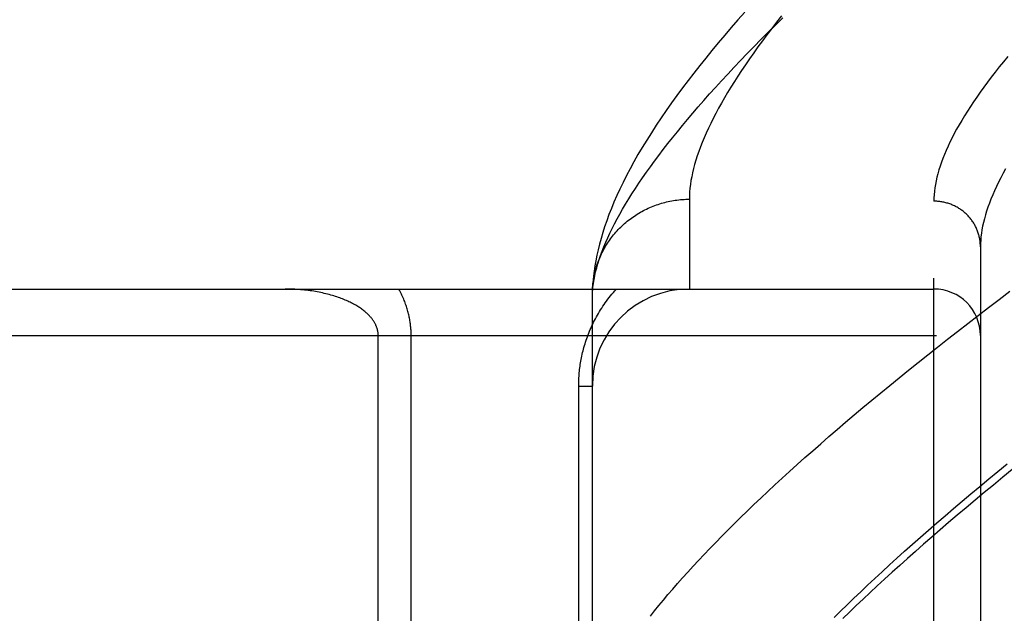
# Model space of a CAD drawing. Header units: inches. Extents: x 0 to 193, y 0 to 125.
# Tile 207 of 256: x 85.93 to 86.565, y 86.582 to 86.964. Entities that reach past the tile are written whole.
import ezdxf

# ---------------------------------------------------------------- set-up
doc = ezdxf.new("R2010")
doc.units = ezdxf.units.IN
doc.header["$LTSCALE"] = 10.635988
doc.header["$MEASUREMENT"] = 0
doc.linetypes.add('HIDDEN', pattern=[0.2, 0.1, -0.1])
doc.layers.add('RIGHTHAND_DOOR_ASSEMBLY', color=7, linetype='CONTINUOUS')

msp = doc.modelspace()

# ---------------------------------------------------------------- linework, layer by layer
at = {"layer": 'RIGHTHAND_DOOR_ASSEMBLY', "color": 8, "linetype": 'HIDDEN'}
for p, q in [((86.36162, 86.84846), (86.36162, 86.79065)), ((86.51912, 85.73408), (86.51912, 86.84722)), ((86.54912, 86.81783), (86.54912, 85.76347)), ((85.45712, 86.79065), (86.51912, 86.79065)), ((86.29912, 86.78727), (86.29917, 86.78966)), ((86.29912, 86.4469), (86.29912, 86.78727)), ((85.45712, 86.76065), (86.54912, 86.76065)), ((86.16119, 86.51202), (86.16119, 86.76065)), ((86.18241, 86.48863), (86.18241, 86.76065)), ((86.29033, 86.72815), (86.29912, 86.72815)), ((86.29033, 86.4469), (86.29033, 86.72815))]:
    msp.add_line(p, q, dxfattribs=at)
for points in [[(86.29912, 86.78727), (86.29926, 86.78956), (86.29948, 86.7919), (86.2998, 86.79429), (86.3002, 86.79672), (86.30068, 86.7992), (86.30126, 86.80173), (86.30192, 86.8043), (86.30267, 86.80693), (86.30351, 86.80959), (86.30444, 86.81231), (86.30546, 86.81507), (86.30656, 86.81789), (86.30776, 86.82075), (86.30904, 86.82365), (86.31042, 86.82661), (86.31188, 86.82961), (86.31344, 86.83266), (86.31508, 86.83576), (86.31681, 86.83891), (86.31864, 86.84211), (86.32056, 86.84535), (86.32256, 86.84865), (86.32466, 86.85199), (86.32686, 86.85538), (86.32914, 86.85882), (86.33152, 86.86231), (86.33399, 86.86585), (86.33655, 86.86944), (86.3392, 86.87307), (86.34195, 86.87676), (86.3448, 86.88049), (86.34773, 86.88428), (86.35076, 86.88811), (86.35389, 86.89199), (86.35711, 86.89592), (86.36043, 86.8999), (86.36384, 86.90393), (86.36735, 86.908), (86.37095, 86.91213), (86.37465, 86.9163), (86.37845, 86.92053), (86.38234, 86.9248), (86.38633, 86.92912), (86.39042, 86.93349), (86.39461, 86.9379), (86.3989, 86.94237), (86.40328, 86.94688), (86.40776, 86.95144), (86.41234, 86.95605), (86.41702, 86.9607), (86.4218, 86.9654)], [(86.39734, 86.96902), (86.39293, 86.96403), (86.38861, 86.95906), (86.38438, 86.95412), (86.38024, 86.9492), (86.37618, 86.94431), (86.37221, 86.93944), (86.36832, 86.93459), (86.36453, 86.92976), (86.36081, 86.92495), (86.35718, 86.92014), (86.35363, 86.91534), (86.35016, 86.91054), (86.34677, 86.90573), (86.34347, 86.90093), (86.34025, 86.89613), (86.33714, 86.89135), (86.33415, 86.8866), (86.33127, 86.88189), (86.32852, 86.87724), (86.32591, 86.87265), (86.32343, 86.86813), (86.32109, 86.86369), (86.31889, 86.85932), (86.31682, 86.85503), (86.31488, 86.85081), (86.31306, 86.84666), (86.31138, 86.84259), (86.30981, 86.83859), (86.30837, 86.83465), (86.30704, 86.83078), (86.30583, 86.82697), (86.30472, 86.82323), (86.30373, 86.81955), (86.30283, 86.81594), (86.30205, 86.81238), (86.30136, 86.8089), (86.30077, 86.80548), (86.30027, 86.80214), (86.29987, 86.79888), (86.29955, 86.79571), (86.29932, 86.79262), (86.29917, 86.78966)], [(86.42103, 86.96657), (86.4178, 86.96246), (86.41466, 86.95841), (86.41162, 86.95441), (86.40867, 86.95045), (86.40581, 86.94655), (86.40305, 86.94271), (86.40037, 86.93891), (86.3978, 86.93516), (86.39531, 86.93147), (86.39291, 86.92783), (86.39061, 86.92423), (86.38839, 86.92069), (86.38627, 86.9172), (86.38424, 86.91376), (86.38229, 86.91037), (86.38044, 86.90704), (86.37867, 86.90375), (86.37699, 86.90051), (86.37541, 86.89733), (86.37391, 86.89419), (86.37249, 86.89111), (86.37117, 86.88807), (86.36993, 86.88509), (86.36878, 86.88215), (86.36772, 86.87927), (86.36674, 86.87643), (86.36585, 86.87365), (86.36504, 86.87091), (86.36432, 86.86822), (86.36369, 86.86558), (86.36314, 86.86299), (86.36267, 86.86045), (86.36229, 86.85796), (86.362, 86.85551), (86.36179, 86.85311), (86.36166, 86.85076), (86.36162, 86.84846)], [(86.56674, 86.94049), (86.56394, 86.93707), (86.56123, 86.9337), (86.5586, 86.93036), (86.55606, 86.92707), (86.55361, 86.92381), (86.55124, 86.9206), (86.54896, 86.91743), (86.54677, 86.9143), (86.54466, 86.91121), (86.54263, 86.90816), (86.5407, 86.90515), (86.53885, 86.90218), (86.53708, 86.89926), (86.5354, 86.89637), (86.5338, 86.89353), (86.53228, 86.89073), (86.53085, 86.88797), (86.5295, 86.88525), (86.52824, 86.88257), (86.52706, 86.87993), (86.52596, 86.87733), (86.52494, 86.87477), (86.52401, 86.87226), (86.52316, 86.86978), (86.52239, 86.86735), (86.5217, 86.86495), (86.5211, 86.8626), (86.52057, 86.86028), (86.52013, 86.85801), (86.51976, 86.85577), (86.51948, 86.85358), (86.51928, 86.85142), (86.51916, 86.8493), (86.51912, 86.84722)], [(86.56535, 86.86812), (86.56375, 86.8652), (86.56224, 86.86233), (86.56081, 86.8595), (86.55947, 86.85671), (86.55821, 86.85397), (86.55703, 86.85126), (86.55593, 86.8486), (86.55492, 86.84598), (86.55399, 86.84341), (86.55314, 86.84087), (86.55237, 86.83838), (86.55169, 86.83593), (86.55109, 86.83352), (86.55056, 86.83116), (86.55012, 86.82883), (86.54976, 86.82655), (86.54948, 86.82431), (86.54928, 86.82211), (86.54916, 86.81995), (86.54912, 86.81783)], [(86.29921, 86.79062), (86.29929, 86.79173), (86.29938, 86.79285), (86.29949, 86.79396), (86.29963, 86.79507), (86.29979, 86.79618), (86.29996, 86.79728), (86.30016, 86.79838), (86.30038, 86.79948), (86.30061, 86.80057), (86.30087, 86.80166), (86.30115, 86.80274), (86.30145, 86.80382), (86.30177, 86.8049), (86.30211, 86.80596), (86.30247, 86.80702), (86.30285, 86.80808), (86.30324, 86.80913), (86.30366, 86.81017), (86.3041, 86.8112), (86.30455, 86.81222), (86.30503, 86.81324), (86.30552, 86.81425), (86.30604, 86.81525), (86.30657, 86.81624), (86.30712, 86.81722), (86.30768, 86.81819), (86.30827, 86.81915), (86.30887, 86.82009), (86.30949, 86.82103), (86.31013, 86.82196), (86.31079, 86.82287), (86.31146, 86.82378), (86.31215, 86.82467), (86.31286, 86.82555), (86.31358, 86.82641), (86.31432, 86.82726), (86.31507, 86.8281), (86.31584, 86.82893), (86.31663, 86.82974), (86.31743, 86.83054), (86.31824, 86.83132), (86.31907, 86.83209), (86.31991, 86.83284), (86.32077, 86.83358), (86.32164, 86.8343), (86.32252, 86.83501), (86.32342, 86.8357), (86.32433, 86.83638), (86.32525, 86.83704), (86.32619, 86.83768), (86.32713, 86.8383), (86.32809, 86.83891), (86.32906, 86.8395), (86.33004, 86.84008), (86.33103, 86.84063), (86.33203, 86.84117), (86.33304, 86.84169), (86.33406, 86.84219), (86.33509, 86.84268), (86.33613, 86.84314), (86.33718, 86.84359), (86.33823, 86.84402), (86.33929, 86.84443), (86.34036, 86.84481), (86.34144, 86.84519), (86.34252, 86.84554), (86.34361, 86.84587), (86.34471, 86.84618), (86.34581, 86.84647), (86.34692, 86.84675), (86.34803, 86.847), (86.34915, 86.84723), (86.35027, 86.84745), (86.35139, 86.84764), (86.35252, 86.84781), (86.35365, 86.84796), (86.35478, 86.8481), (86.35592, 86.84821), (86.35706, 86.8483), (86.3582, 86.84837), (86.35934, 86.84842), (86.36048, 86.84845), (86.36162, 86.84846)], [(86.54912, 86.81783), (86.54911, 86.81847), (86.54909, 86.81911), (86.54906, 86.81975), (86.54901, 86.82039), (86.54894, 86.82103), (86.54886, 86.82167), (86.54877, 86.8223), (86.54866, 86.82294), (86.54854, 86.82357), (86.54841, 86.82419), (86.54826, 86.82482), (86.5481, 86.82544), (86.54792, 86.82606), (86.54773, 86.82667), (86.54753, 86.82728), (86.54731, 86.82788), (86.54708, 86.82848), (86.54684, 86.82908), (86.54658, 86.82967), (86.54631, 86.83025), (86.54603, 86.83083), (86.54573, 86.8314), (86.54542, 86.83197), (86.5451, 86.83253), (86.54477, 86.83308), (86.54442, 86.83362), (86.54406, 86.83416), (86.54369, 86.83469), (86.54331, 86.83521), (86.54292, 86.83572), (86.54252, 86.83623), (86.5421, 86.83672), (86.54167, 86.83721), (86.54124, 86.83769), (86.54079, 86.83815), (86.54033, 86.83861), (86.53986, 86.83906), (86.53939, 86.8395), (86.5389, 86.83993), (86.5384, 86.84034), (86.5379, 86.84075), (86.53738, 86.84115), (86.53686, 86.84153), (86.53633, 86.84191), (86.53579, 86.84227), (86.53524, 86.84262), (86.53468, 86.84296), (86.53412, 86.84328), (86.53355, 86.8436), (86.53297, 86.8439), (86.53239, 86.84419), (86.5318, 86.84447), (86.5312, 86.84473), (86.5306, 86.84498), (86.52999, 86.84522), (86.52938, 86.84545), (86.52876, 86.84566), (86.52814, 86.84586), (86.52751, 86.84605), (86.52688, 86.84622), (86.52625, 86.84638), (86.52561, 86.84652), (86.52497, 86.84666), (86.52433, 86.84677), (86.52368, 86.84688), (86.52304, 86.84697), (86.52239, 86.84705), (86.52173, 86.84711), (86.52108, 86.84716), (86.52043, 86.84719), (86.51977, 86.84721), (86.51912, 86.84722)], [(86.16119, 86.76065), (86.16119, 86.76099), (86.16118, 86.76132), (86.16116, 86.76165), (86.16113, 86.76198), (86.1611, 86.76232), (86.16106, 86.76265), (86.16101, 86.76299), (86.16095, 86.76333), (86.16089, 86.76367), (86.16082, 86.76401), (86.16073, 86.76435), (86.16064, 86.7647), (86.16054, 86.76505), (86.16044, 86.7654), (86.16032, 86.76575), (86.16019, 86.76611), (86.16006, 86.76646), (86.15991, 86.76683), (86.15975, 86.76719), (86.15958, 86.76756), (86.1594, 86.76793), (86.15921, 86.7683), (86.159, 86.76868), (86.15879, 86.76906), (86.15856, 86.76944), (86.15831, 86.76983), (86.15806, 86.77022), (86.15779, 86.77062), (86.1575, 86.77101), (86.1572, 86.77141), (86.15689, 86.77181), (86.15656, 86.7722), (86.15622, 86.7726), (86.15587, 86.77301), (86.1555, 86.77341), (86.15512, 86.7738), (86.15472, 86.7742), (86.15431, 86.7746), (86.15388, 86.775), (86.15344, 86.7754), (86.15297, 86.77581), (86.15249, 86.77621), (86.15198, 86.77662), (86.15146, 86.77703), (86.15093, 86.77743), (86.15037, 86.77784), (86.1498, 86.77824), (86.14921, 86.77864), (86.14861, 86.77903), (86.14799, 86.77943), (86.14734, 86.77982), (86.14669, 86.78021), (86.14601, 86.7806), (86.14531, 86.78098), (86.1446, 86.78136), (86.14386, 86.78174), (86.14311, 86.78211), (86.14234, 86.78248), (86.14155, 86.78285), (86.14074, 86.78321), (86.13992, 86.78357), (86.13907, 86.78392), (86.13821, 86.78426), (86.13732, 86.7846), (86.13642, 86.78493), (86.1355, 86.78526), (86.13456, 86.78558), (86.13361, 86.7859), (86.13263, 86.7862), (86.13164, 86.7865), (86.13063, 86.78679), (86.1296, 86.78708), (86.12856, 86.78735), (86.12749, 86.78761), (86.12642, 86.78787), (86.12532, 86.78812), (86.12422, 86.78835), (86.12309, 86.78858), (86.12196, 86.7888), (86.12081, 86.789), (86.11964, 86.7892), (86.11847, 86.78938), (86.11728, 86.78955), (86.11608, 86.78971), (86.11488, 86.78986), (86.11366, 86.79), (86.11243, 86.79012), (86.1112, 86.79023), (86.10996, 86.79033), (86.10872, 86.79041), (86.10747, 86.79049), (86.10622, 86.79054), (86.10497, 86.79059), (86.10371, 86.79062), (86.10245, 86.79064), (86.10119, 86.79065)], [(86.18241, 86.76065), (86.1824, 86.76132), (86.18239, 86.762), (86.18237, 86.76267), (86.18235, 86.76335), (86.18231, 86.76404), (86.18227, 86.76472), (86.18222, 86.76541), (86.18216, 86.7661), (86.18209, 86.7668), (86.18201, 86.7675), (86.18193, 86.7682), (86.18184, 86.76891), (86.18173, 86.76962), (86.18162, 86.77033), (86.1815, 86.77105), (86.18137, 86.77178), (86.18122, 86.77251), (86.18107, 86.77324), (86.18091, 86.77398), (86.18073, 86.77473), (86.18055, 86.77548), (86.18035, 86.77624), (86.18013, 86.777), (86.17991, 86.77778), (86.17967, 86.77856), (86.17942, 86.77935), (86.17915, 86.78014), (86.17887, 86.78094), (86.17858, 86.78174), (86.17827, 86.78255), (86.17794, 86.78336), (86.1776, 86.78417), (86.17725, 86.78498), (86.17688, 86.7858), (86.1765, 86.78661), (86.1761, 86.78742), (86.17569, 86.78823), (86.17526, 86.78904), (86.17482, 86.78985), (86.17437, 86.79065)], [(86.29033, 86.72815), (86.29034, 86.72922), (86.29036, 86.73028), (86.29039, 86.73134), (86.29043, 86.73239), (86.29048, 86.73345), (86.29055, 86.73452), (86.29063, 86.73558), (86.29072, 86.73665), (86.29083, 86.73772), (86.29095, 86.7388), (86.29108, 86.73987), (86.29122, 86.74095), (86.29138, 86.74203), (86.29155, 86.74312), (86.29174, 86.74421), (86.29194, 86.7453), (86.29215, 86.7464), (86.29238, 86.7475), (86.29262, 86.74861), (86.29288, 86.74972), (86.29316, 86.75083), (86.29345, 86.75195), (86.29375, 86.75308), (86.29408, 86.75421), (86.29442, 86.75535), (86.29478, 86.75649), (86.29516, 86.75763), (86.29555, 86.75878), (86.29596, 86.75993), (86.2964, 86.76109), (86.29685, 86.76225), (86.29731, 86.76341), (86.2978, 86.76456), (86.29831, 86.76572), (86.29883, 86.76688), (86.29938, 86.76804), (86.29994, 86.7692), (86.30052, 86.77036), (86.30112, 86.77151), (86.30175, 86.77266), (86.30239, 86.77381), (86.30305, 86.77496), (86.30374, 86.77611), (86.30444, 86.77725), (86.30517, 86.7784), (86.30592, 86.77953), (86.30669, 86.78067), (86.30748, 86.7818), (86.30829, 86.78292), (86.30913, 86.78404), (86.30999, 86.78516), (86.31087, 86.78627), (86.31178, 86.78737), (86.31271, 86.78847), (86.31366, 86.78956), (86.31464, 86.79065)], [(86.33653, 86.58002), (86.33922, 86.58341), (86.342, 86.58684), (86.34487, 86.59031), (86.34783, 86.59383), (86.35089, 86.59739), (86.35403, 86.60099), (86.35726, 86.60464), (86.36059, 86.60833), (86.36401, 86.61207), (86.36751, 86.61585), (86.37111, 86.61967), (86.37481, 86.62353), (86.37859, 86.62743), (86.38246, 86.63138), (86.38643, 86.63537), (86.39048, 86.63941), (86.39463, 86.64348), (86.39887, 86.6476), (86.4032, 86.65176), (86.40763, 86.65596), (86.41214, 86.6602), (86.41675, 86.66448), (86.42144, 86.66881), (86.42623, 86.67317), (86.43111, 86.67758), (86.43608, 86.68202), (86.44114, 86.68651), (86.44629, 86.69103), (86.45154, 86.69559), (86.45687, 86.7002), (86.4623, 86.70484), (86.46781, 86.70952), (86.47342, 86.71423), (86.47911, 86.71899), (86.4849, 86.72378), (86.49077, 86.72861), (86.49674, 86.73347), (86.50279, 86.73837), (86.50893, 86.7433), (86.51516, 86.74827), (86.52148, 86.75327), (86.52789, 86.75831), (86.53438, 86.76338), (86.54096, 86.76848), (86.54763, 86.77361), (86.55438, 86.77877), (86.56122, 86.78396), (86.56815, 86.78918)], [(86.45486, 86.57905), (86.45901, 86.58314), (86.46324, 86.58727), (86.46757, 86.59144), (86.47198, 86.59565), (86.47648, 86.5999), (86.48107, 86.60419), (86.48575, 86.60852), (86.49051, 86.61289), (86.49536, 86.6173), (86.5003, 86.62175), (86.50533, 86.62624), (86.51045, 86.63077), (86.51565, 86.63534), (86.52094, 86.63994), (86.52631, 86.64458), (86.53177, 86.64926), (86.53732, 86.65398), (86.54296, 86.65873), (86.54868, 86.66352), (86.55448, 86.66834), (86.56037, 86.6732), (86.56635, 86.67809)], [(86.56967, 86.67437), (86.56352, 86.66937), (86.55747, 86.6644), (86.55151, 86.65948), (86.54565, 86.6546), (86.53988, 86.64976), (86.53421, 86.64497), (86.52863, 86.64022), (86.52315, 86.63551), (86.51776, 86.63085), (86.51246, 86.62624), (86.50726, 86.62167), (86.50216, 86.61714), (86.49715, 86.61266), (86.49223, 86.60823), (86.4874, 86.60384), (86.48267, 86.59949), (86.47803, 86.59519), (86.47349, 86.59094), (86.46904, 86.58673), (86.46468, 86.58256), (86.46041, 86.57845)]]:
    msp.add_lwpolyline(points, dxfattribs=at)
for centre, radius, start, end in [((86.36162, 86.72815), 0.0625, 90, 180), ((86.51912, 86.76065), 0.03, 0, 90)]:
    msp.add_arc(centre, radius, start, end, dxfattribs=at)

doc.saveas('drawing.dxf')
